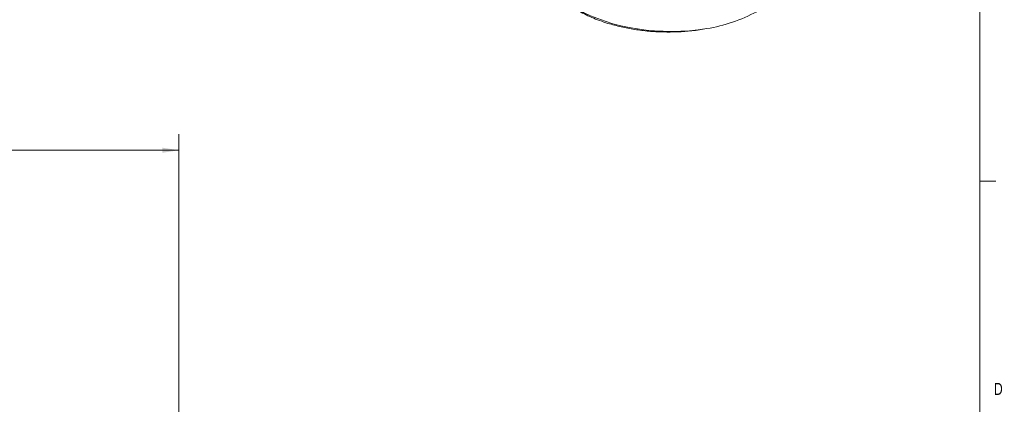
# Model space of a CAD drawing. Header units: inches. Extents: x 0.3 to 33.9, y 0.2 to 21.6.
# Tile 16 of 26: x 26.1 to 33.7, y 12.7 to 15.7. Entities that reach past the tile are written whole.
import ezdxf

# ---------------------------------------------------------------- set-up
doc = ezdxf.new("R2010")
doc.units = ezdxf.units.IN
doc.header["$MEASUREMENT"] = 0
doc.layers.add('SLD-0', color=7, linetype='Continuous', lineweight=15)
doc.styles.add('SLDTEXTSTYLE0', font='TXT', dxfattribs={"width": 0.75})
doc.dimstyles.new('SLDDIMSTYLE0', dxfattribs={"dimtxt": 0.25, "dimasz": 0.13, "dimexe": 0, "dimexo": 0.0625, "dimgap": 0.0625, "dimtad": 0, "dimtih": 1, "dimtoh": 1, "dimrnd": 1e-09, "dimzin": 12, "dimdsep": 46, "dimtxsty": 'SLDTEXTSTYLE0', "dimsah": 1, "dimcen": 0.09, "dimadec": 0, "dimazin": 3, "dimtfac": 1, "dimtofl": 0, "dimtmove": 0, "dimatfit": 3, "dimfxl": 1, "dimfrac": 2, "dimtolj": 1, "dimtzin": 12, "dimarcsym": 0})

# ---------------------------------------------------------------- blocks, each defined once
blk = doc.blocks.new('_D_7')
at = {"layer": 'SLD-0'}
for p, q in [((27.3015, 11.1869), (27.3015, 14.7768)), ((24.8311, 14.6886), (24.7803, 14.6886)), ((24.7803, 14.6886), (24.7803, 14.2917)), ((25.7893, 14.6886), (25.8401, 14.6886)), ((25.8401, 14.6886), (25.8401, 14.2917)), ((23.319, 14.6518), (24.6916, 14.6518)), ((27.3015, 14.6518), (25.9289, 14.6518)), ((24.7803, 14.2917), (24.8311, 14.2917)), ((25.8401, 14.2917), (25.7893, 14.2917))]:
    blk.add_line(p, q, dxfattribs=at)
for points in [[(23.319, 14.6518), (23.449, 14.6318), (23.449, 14.6718)], [(27.3015, 14.6518), (27.1715, 14.6718), (27.1715, 14.6318)]]:
    blk.add_solid(points, dxfattribs=at)
at = {"layer": 'SLD-0', "char_height": 0.25, "attachment_point": 1, "style": 'SLDTEXTSTYLE0'}
for s, insert in [('3.98', (24.8854, 15.0616, -2.4475)), ('101.2', (24.8946, 14.614, -2.4475))]:
    blk.add_mtext(s, dxfattribs=dict(at, insert=insert))

msp = doc.modelspace()

# ---------------------------------------------------------------- linework, layer by layer
at = {"color": 7, "linetype": 'Continuous', "lineweight": 0}
for p, q in [((33.5229, 0.4106), (33.5229, 21.4106)), ((33.5229, 14.4106), (33.6479, 14.4106))]:
    msp.add_line(p, q, dxfattribs=at)
at = {"color": 7, "linetype": 'Continuous', "lineweight": 15}
msp.add_arc((31.1844, 16.8723), 1.294, 279.67825, 297.88367, dxfattribs=at)
msp.add_ellipse((31.1012, 16.138), major_axis=(0.9999, -0.0208), ratio=0.562909, start_param=3.938703, end_param=5.029556, dxfattribs=at)
msp.add_open_spline([(31.4019, 15.5967), (31.3633, 15.5905), (31.2887, 15.5786), (31.1744, 15.5706), (31.0624, 15.5695), (30.9508, 15.5757), (30.8411, 15.5892), (30.7346, 15.6096), (30.6217, 15.6398), (30.5051, 15.6816), (30.4318, 15.7203), (30.3952, 15.7397)], degree=3, knots=[0, 0, 0, 0, 0.110367, 0.212962, 0.315885, 0.418482, 0.52113, 0.624104, 0.726755, 0.863377, 1, 1, 1, 1], dxfattribs=at)

# ---------------------------------------------------------------- texts
at = {"color": 7, "linetype": 'Continuous', "lineweight": 0, "insert": (33.6323, 12.8441), "char_height": 0.0938, "attachment_point": 1, "style": 'SLDTEXTSTYLE0'}
msp.add_mtext('D', dxfattribs=at)

# ---------------------------------------------------------------- dimensions: what is measured, and where the dimension line sits
at = {"layer": 'SLD-0'}
dim = msp.add_linear_dim(base=(27.3015, 14.6518), p1=(23.319, 15.9322), p2=(27.3015, 11.1369), dimstyle='SLDDIMSTYLE0', dxfattribs=at)
dim.commit()
dim.dimension.update_dxf_attribs({"geometry": '_D_7', "text_midpoint": (25.3102, 14.6518), "dimtype": 160})

doc.saveas('drawing.dxf')
